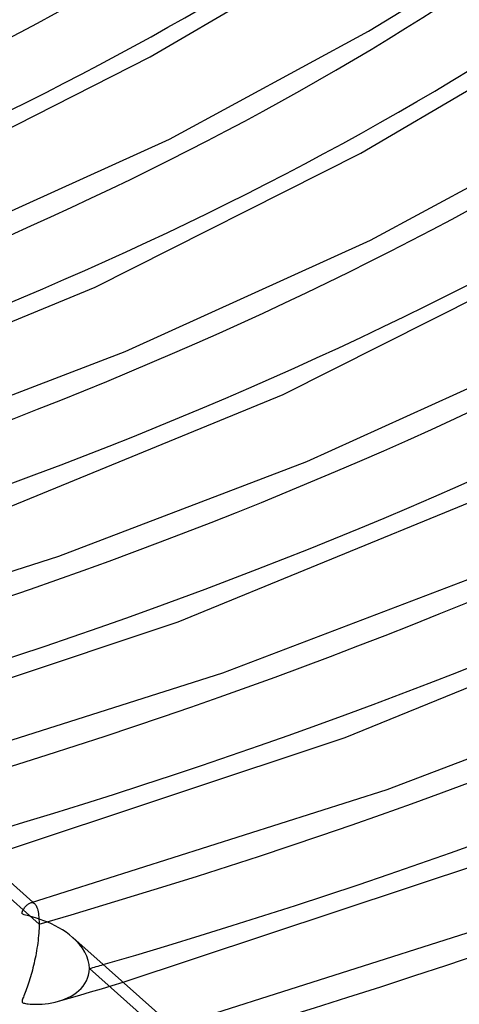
# Model space of a CAD drawing. Header units: millimetres. Extents: x -866 to 866, y -967 to 997.
# Tile 33 of 74: x 219 to 261, y 465 to 562. Entities that reach past the tile are written whole.
import ezdxf

# ---------------------------------------------------------------- set-up
doc = ezdxf.new("R2010")
doc.units = ezdxf.units.MM
doc.layers.add('HIDDEN', color=7, linetype='Continuous')
doc.layers.add('THICK', color=7, linetype='Continuous')

msp = doc.modelspace()

# ---------------------------------------------------------------- linework, layer by layer
at = {"layer": 'HIDDEN'}
for p, q in [((220.443, 473.281), (211.682, 481.055)), ((219.607, 475.354), (219.677, 475.37)), ((219.677, 475.37), (219.745, 475.374)), ((219.745, 475.374), (219.81, 475.366)), ((219.81, 475.366), (219.874, 475.347)), ((219.829, 475.418), (219.997, 475.268)), ((219.874, 475.347), (219.934, 475.316)), ((219.934, 475.316), (219.993, 475.272)), ((219.993, 475.272), (220.046, 475.219)), ((220.046, 475.219), (220.097, 475.154)), ((220.097, 475.154), (220.146, 475.077)), ((220.146, 475.077), (220.192, 474.986)), ((220.192, 474.986), (220.236, 474.881)), ((220.236, 474.881), (220.276, 474.762)), ((220.276, 474.762), (220.313, 474.629)), ((220.313, 474.629), (220.346, 474.48)), ((220.346, 474.48), (220.374, 474.317)), ((220.374, 474.317), (220.398, 474.139)), ((220.398, 474.139), (220.417, 473.946)), ((220.417, 473.946), (220.431, 473.738)), ((220.431, 473.738), (220.44, 473.516)), ((220.424, 472.625), (220.409, 472.393)), ((220.434, 472.851), (220.424, 472.625)), ((220.441, 473.07), (220.434, 472.851)), ((220.44, 473.516), (220.443, 473.281)), ((220.443, 473.281), (220.441, 473.07)), ((220.339, 471.669), (220.309, 471.423)), ((220.366, 471.913), (220.339, 471.669)), ((220.389, 472.155), (220.366, 471.913)), ((220.409, 472.393), (220.389, 472.155)), ((224.064, 471.638), (223.715, 471.969)), ((224.38, 471.287), (224.064, 471.638)), ((220.197, 470.682), (220.154, 470.436)), ((220.237, 470.929), (220.197, 470.682)), ((220.275, 471.176), (220.237, 470.929)), ((220.309, 471.423), (220.275, 471.176)), ((224.66, 470.919), (224.38, 471.287)), ((224.898, 470.535), (224.66, 470.919)), ((220.008, 469.709), (219.956, 469.472)), ((220.059, 469.949), (220.008, 469.709)), ((220.108, 470.192), (220.059, 469.949)), ((220.154, 470.436), (220.108, 470.192)), ((225.089, 470.139), (224.898, 470.535)), ((225.229, 469.736), (225.089, 470.139)), ((225.314, 469.333), (225.229, 469.736)), ((219.787, 468.783), (219.727, 468.561)), ((219.845, 469.009), (219.787, 468.783)), ((219.901, 469.239), (219.845, 469.009)), ((219.956, 469.472), (219.901, 469.239)), ((225.342, 468.933), (225.314, 469.333)), ((225.324, 468.615), (225.342, 468.933)), ((234.103, 461.159), (225.342, 468.933)), ((219.54, 467.92), (219.476, 467.715)), ((219.604, 468.13), (219.54, 467.92)), ((219.666, 468.343), (219.604, 468.13)), ((219.727, 468.561), (219.666, 468.343)), ((225.056, 467.728), (225.178, 468.008)), ((225.178, 468.008), (225.268, 468.305)), ((225.268, 468.305), (225.324, 468.615)), ((219.211, 466.945), (219.144, 466.766)), ((219.278, 467.13), (219.211, 466.945)), ((219.345, 467.32), (219.278, 467.13)), ((219.411, 467.515), (219.345, 467.32)), ((219.476, 467.715), (219.411, 467.515)), ((224.314, 466.784), (224.532, 466.993)), ((224.532, 466.993), (224.73, 467.22)), ((224.73, 467.22), (224.906, 467.465)), ((224.906, 467.465), (225.056, 467.728)), ((225.461, 466.659), (226.517, 466.969)), ((226.517, 466.969), (227.577, 467.282)), ((227.577, 467.282), (228.641, 467.598)), ((218.799, 465.864), (218.783, 465.794)), ((218.826, 465.949), (218.799, 465.864)), ((218.862, 466.049), (218.826, 465.949)), ((218.907, 466.163), (218.862, 466.049)), ((218.958, 466.292), (218.907, 466.163)), ((219.016, 466.436), (218.958, 466.292)), ((219.078, 466.595), (219.016, 466.436)), ((219.144, 466.766), (219.078, 466.595)), ((222.326, 465.752), (223.365, 466.05)), ((222.654, 465.855), (222.971, 465.974)), ((222.971, 465.974), (223.273, 466.107)), ((223.273, 466.107), (223.558, 466.254)), ((223.365, 466.05), (224.41, 466.353)), ((223.558, 466.254), (223.828, 466.416)), ((223.828, 466.416), (224.08, 466.592)), ((224.08, 466.592), (224.314, 466.784)), ((224.41, 466.353), (225.461, 466.659)), ((218.783, 465.794), (218.777, 465.738)), ((218.777, 465.738), (218.782, 465.692)), ((218.782, 465.692), (218.799, 465.654)), ((218.799, 465.654), (218.827, 465.622)), ((218.827, 465.622), (218.868, 465.594)), ((218.868, 465.594), (218.925, 465.569)), ((218.925, 465.569), (219.003, 465.547)), ((219.003, 465.547), (219.106, 465.525)), ((219.106, 465.525), (219.236, 465.505)), ((219.236, 465.505), (219.39, 465.487)), ((219.39, 465.487), (219.564, 465.473)), ((219.564, 465.473), (219.756, 465.462)), ((219.756, 465.462), (219.968, 465.456)), ((219.968, 465.456), (220.204, 465.455)), ((220.204, 465.455), (220.462, 465.462)), ((220.462, 465.462), (220.74, 465.478)), ((220.74, 465.478), (221.035, 465.504)), ((221.035, 465.504), (221.346, 465.543)), ((221.346, 465.543), (221.669, 465.597)), ((221.669, 465.597), (222, 465.667)), ((222, 465.667), (222.323, 465.751)), ((222.323, 465.751), (222.654, 465.855))]:
    msp.add_line(p, q, dxfattribs=at)
for centre, major_axis, start_param, end_param in [((0, 663.808), (-556.5, 0), 0, 2.617994), ((0, 663.8), (-273.26, 0), 2.102222, 2.617994), ((0, 663.8), (-301.085, 0), 2.10053, 2.617994), ((0, 663.8), (-328.91, 0), 2.099125, 2.617994), ((0, 663.8), (-356.735, 0), 2.09794, 2.617994), ((0, 663.8), (-384.56, 0), 2.096925, 2.617994), ((0, 663.8), (-412.385, 0), 2.096048, 2.617994), ((0, 663.8), (-440.21, 0), 2.095282, 2.617994), ((0, 663.8), (-468.035, 0), 2.094606, 2.617994), ((0, 663.8), (-495.86, 0), 2.094007, 2.617994), ((0, 663.8), (450.19, 0), -1.046563, -1.043091)]:
    msp.add_ellipse(centre, major_axis=major_axis, ratio=0.5, start_param=start_param, end_param=end_param, dxfattribs=at)
at = {"layer": 'THICK'}
for p, q in [((231.277, 557.868), (241.567, 563.915)), ((252.557, 560.375), (259.759, 564.792)), ((233.15, 549.852), (252.557, 560.375)), ((207.606, 545.878), (231.277, 557.868)), ((251.833, 548.496), (263.23, 555.184)), ((252.755, 539.979), (273.81, 551.395)), ((211.089, 539.84), (233.15, 549.852)), ((225.917, 535.402), (251.833, 548.496)), ((228.825, 529.12), (252.755, 539.979)), ((244.233, 524.928), (272.391, 539.125)), ((201.461, 525.332), (225.917, 535.402)), ((246.562, 518.401), (272.36, 530.107)), ((206.37, 520.546), (228.825, 529.12)), ((217.731, 514.043), (244.233, 524.928)), ((222.372, 509.164), (246.562, 518.401)), ((234.007, 502.757), (262.555, 514.457)), ((192.293, 499.598), (222.372, 509.164)), ((238.374, 497.782), (264.298, 507.681)), ((250.286, 491.473), (280.879, 503.987)), ((201.314, 491.847), (234.007, 502.757)), ((205.953, 487.477), (238.374, 497.782)), ((254.376, 486.401), (282.035, 496.961)), ((214.978, 479.723), (250.286, 491.473)), ((219.612, 475.356), (254.376, 486.401)), ((210.065, 484.082), (219.829, 475.418)), ((228.641, 467.598), (266.568, 480.189)), ((218.793, 474.458), (218.811, 474.51)), ((218.811, 474.51), (218.835, 474.563)), ((218.835, 474.563), (218.864, 474.618)), ((218.864, 474.618), (218.898, 474.678)), ((218.898, 474.678), (218.937, 474.743)), ((218.937, 474.743), (218.983, 474.81)), ((218.983, 474.81), (219.032, 474.879)), ((219.032, 474.879), (219.086, 474.948)), ((219.086, 474.948), (219.144, 475.016)), ((219.144, 475.016), (219.206, 475.082)), ((219.206, 475.082), (219.27, 475.145)), ((219.27, 475.145), (219.337, 475.203)), ((219.337, 475.203), (219.406, 475.254)), ((219.406, 475.254), (219.475, 475.297)), ((219.475, 475.297), (219.541, 475.33)), ((219.541, 475.33), (219.607, 475.354)), ((233.272, 463.235), (270.378, 475.019)), ((218.778, 474.364), (218.781, 474.409)), ((218.785, 474.325), (218.778, 474.364)), ((218.781, 474.409), (218.793, 474.458)), ((218.802, 474.292), (218.785, 474.325)), ((218.83, 474.263), (218.802, 474.292)), ((218.871, 474.235), (218.83, 474.263)), ((218.926, 474.209), (218.871, 474.235)), ((219, 474.181), (218.926, 474.209)), ((219.116, 474.147), (219, 474.181)), ((219.296, 474.099), (219.116, 474.147)), ((219.548, 474.034), (219.296, 474.099)), ((219.848, 473.954), (219.548, 474.034)), ((220.189, 473.854), (219.848, 473.954)), ((220.548, 473.738), (220.189, 473.854)), ((220.913, 473.607), (220.548, 473.738)), ((221.28, 473.461), (220.913, 473.607)), ((221.647, 473.298), (221.28, 473.461)), ((222.013, 473.118), (221.647, 473.298)), ((222.375, 472.92), (222.013, 473.118)), ((222.73, 472.706), (222.375, 472.92)), ((223.073, 472.476), (222.73, 472.706)), ((223.402, 472.23), (223.073, 472.476)), ((223.715, 471.969), (223.402, 472.23)), ((223.725, 471.961), (233.488, 463.297))]:
    msp.add_line(p, q, dxfattribs=at)
for centre, major_axis, start_param, end_param in [((0, 668.139), (606.5, 0), -3.141592, -0.523599), ((0, 668.139), (-551.5, 0), 0, 2.617994), ((0, 663.808), (-606.5, 0), 0, 2.617994), ((0, 663.8), (255.415, 0), -1.031971, -0.523599), ((0, 663.8), (283.24, 0), -1.034496, -0.523599), ((0, 663.8), (311.065, 0), -1.036569, -0.523599), ((0, 663.8), (338.89, 0), -1.038302, -0.523599), ((0, 663.8), (366.715, 0), -1.039772, -0.523599), ((0, 663.8), (394.54, 0), -1.041034, -0.523599), ((0, 663.8), (422.365, 0), -1.04213, -0.523599), ((0, 663.8), (450.19, 0), -1.043091, -0.523599), ((0, 663.8), (478.015, 0), -1.043939, -0.523599), ((0, 663.8), (505.84, 0), -1.044695, -0.523599)]:
    msp.add_ellipse(centre, major_axis=major_axis, ratio=0.5, start_param=start_param, end_param=end_param, dxfattribs=at)

doc.saveas('drawing.dxf')
